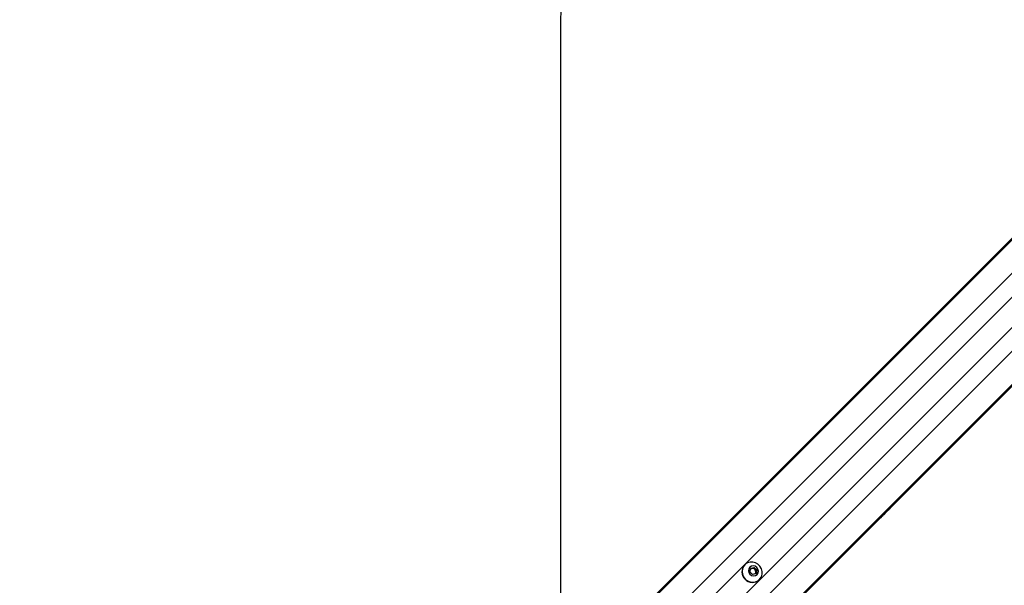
# Paper-space layout 'Surface Plate' of a CAD drawing. Header units: millimetres. Extents: x 2658 to 18042, y 1128 to 16227.
# Tile 33 of 64: x 3246 to 4149, y 10544 to 11062. Entities that reach past the tile are written whole.
import ezdxf

# ---------------------------------------------------------------- set-up
doc = ezdxf.new("R2010")
doc.units = ezdxf.units.MM
doc.layers.add('COMPONENT_GEOMETRY', color=7, linetype='Continuous')
doc.styles.add('SLDTEXTSTYLE1', font='TXT', dxfattribs={"width": 0.75})
doc.dimstyles.new('SLDDIMSTYLE0', dxfattribs={"dimtxt": 100, "dimasz": 6.604, "dimexe": 0, "dimexo": 0.0625, "dimgap": 25, "dimtad": 0, "dimtih": 1, "dimtoh": 1, "dimdec": 0, "dimlfac": 0.5, "dimrnd": 1e-09, "dimzin": 12, "dimdsep": 46, "dimtxsty": 'SLDTEXTSTYLE1', "dimsah": 1, "dimcen": 0.09, "dimadec": 0, "dimazin": 3, "dimtfac": 1, "dimtdec": 0, "dimtofl": 0, "dimtmove": 0, "dimatfit": 3, "dimfxl": 1, "dimfrac": 2, "dimtolj": 1, "dimtzin": 12, "dimarcsym": 0})

# ---------------------------------------------------------------- blocks, each defined once
blk = doc.blocks.new('_D_7')
at = {"layer": 'COMPONENT_GEOMETRY', "color": 7, "ltscale": 2}
for p, q in [((8879.1, 12946.13), (8879.1, 8407.68)), ((3245.77, 10201.36), (3245.77, 8407.68)), ((3245.77, 8414.03), (5914.66, 8414.03)), ((8879.1, 8414.03), (6210.21, 8414.03))]:
    blk.add_line(p, q, dxfattribs=at)
for points in [[(3245.77, 8414.03), (3252.37, 8413.02), (3252.37, 8415.05)], [(8879.1, 8414.03), (8872.5, 8415.05), (8872.5, 8413.02)]]:
    blk.add_solid(points, dxfattribs=at)
at = {"layer": 'COMPONENT_GEOMETRY', "color": 7, "ltscale": 2, "insert": (5914.66, 8463.56), "char_height": 100, "attachment_point": 1, "style": 'SLDTEXTSTYLE1'}
blk.add_mtext('2817', dxfattribs=at)

psp = doc.layouts.new('Surface Plate')

# ---------------------------------------------------------------- linework, layer by layer
at = {"color": 8, "linetype": 'Continuous', "lineweight": 25, "ltscale": 2}
for p, q in [((3744.66, 10449.12), (4955.3, 11659.75)), ((3758.09, 10432), (4972.74, 11646.65)), ((3793.87, 10396.22), (5008.52, 11610.87)), ((3810.99, 10382.79), (5021.35, 11593.15)), ((3744.16, 10449.62), (4729.79, 11435.25)), ((3811.49, 10382.29), (4801.98, 11372.78)), ((3828.4, 10480.46), (4663.35, 11315.4)), ((3842.33, 10466.53), (4677.27, 11301.48))]:
    psp.add_line(p, q, dxfattribs=at)
at = {"color": 7, "linetype": 'Continuous', "lineweight": 25, "ltscale": 2}
for p, q in [((3743.88, 10449.9), (4714, 11420.01)), ((4055.4, 10625.65), (4786.8, 11357.05)), ((4046.26, 10616.5), (4055.4, 10625.65)), ((4039.56, 10609.81), (4046.26, 10616.5)), ((3811.77, 10382.02), (4033.9, 10604.14)), ((4033.9, 10604.14), (4039.56, 10609.81)), ((3910.8, 10562.36), (3910.62, 10562.18)), ((3915.44, 10556.02), (3916.21, 10559.24)), ((3917.89, 10553.57), (3915.44, 10556.02)), ((3916.07, 10558.63), (3917.07, 10558.87)), ((3916.21, 10559.24), (3919.43, 10560.01)), ((3917.07, 10558.87), (3918.68, 10559.26)), ((3918.68, 10559.26), (3919.43, 10560.01)), ((3918.68, 10559.26), (3919.9, 10558.03)), ((3919.43, 10560.01), (3921.88, 10557.56)), ((3919.9, 10558.03), (3921.13, 10556.81)), ((3921.13, 10556.81), (3920.74, 10555.2)), ((3921.88, 10557.56), (3921.11, 10554.34)), ((3921.13, 10556.81), (3921.88, 10557.56)), ((3921.11, 10554.34), (3917.89, 10553.57)), ((3920.74, 10555.2), (3920.5, 10554.2)), ((3924.05, 10548.75), (3924.23, 10548.93))]:
    psp.add_line(p, q, dxfattribs=at)
at = {"color": 7, "linetype": 'Continuous', "lineweight": 25, "ltscale": 2, "flags": 128}
for points in [[(3741.97, 12948.67), (3741.95, 11667.47), (3741.88, 10464.75)], [(3911.2, 10549.33), (3913.25, 10547.76), (3915.61, 10546.76), (3918.12, 10546.43), (3920.58, 10546.78), (3922.81, 10547.79), (3924.65, 10549.38), (3925.96, 10551.43), (3926.65, 10553.8), (3926.65, 10556.31), (3925.98, 10558.76), (3924.69, 10560.99), (3922.86, 10562.82), (3920.63, 10564.11), (3918.17, 10564.78), (3915.67, 10564.78), (3913.3, 10564.09), (3911.25, 10562.78), (3909.66, 10560.94), (3908.65, 10558.71), (3908.3, 10556.25), (3908.63, 10553.74), (3909.63, 10551.38), (3911.2, 10549.33)], [(3915.5, 10553.64), (3917.03, 10552.59), (3918.8, 10552.18), (3920.56, 10552.48), (3922.02, 10553.43), (3922.97, 10554.9), (3923.27, 10556.65), (3922.86, 10558.42), (3921.82, 10559.95), (3920.29, 10560.99), (3918.52, 10561.4), (3916.77, 10561.1), (3915.3, 10560.15), (3914.35, 10558.69), (3914.05, 10556.93), (3914.46, 10555.16), (3915.5, 10553.64)]]:
    psp.add_lwpolyline(points, dxfattribs=at)
at = {"color": 7, "linetype": 'Continuous', "lineweight": 25, "ltscale": 4}
for centre, radius, start, end in [((3917.33, 10555.87), 9.22, 136.75312, 226.79785), ((3917.69, 10556.25), 2.7, 103.30363, 128.76253), ((3917.73, 10555.91), 3.04, 44.37597, 102.59536), ((3917.78, 10555.86), 3.04, 347.40464, 45.62403), ((3917.74, 10555.46), 9.22, 223.20215, 313.24688), ((3918.12, 10555.82), 2.7, 321.23747, 346.69637)]:
    psp.add_arc(centre, radius, start, end, dxfattribs=at)
at = {"color": 7, "linetype": 'Continuous', "lineweight": 25, "ltscale": 2}
for points, knots in [([(4055.4, 10625.65), (4055.45, 10625.69), (4055.5, 10625.75), (4055.55, 10625.8), (4055.58, 10625.84), (4055.67, 10625.93), (4055.85, 10626.13), (4055.72, 10626.08), (4054.79, 10625.29), (4053.11, 10623.73), (4050.3, 10620.97), (4046.56, 10617.13), (4042.64, 10613.13), (4039.03, 10609.51), (4036.22, 10606.75), (4033.74, 10604.37), (4032.37, 10603.09), (4031.68, 10602.45)], [0, 0, 0, 0, 0.012826, 0.016028, 0.017635, 0.024042, 0.049733, 0.119061, 0.18831, 0.256944, 0.340979, 0.476075, 0.611697, 0.717446, 0.827134, 0.913108, 1, 1, 1, 1]), ([(4052.65, 10622.95), (4052.62, 10622.91), (4052.56, 10622.85), (4052.51, 10622.8), (4052.51, 10622.79), (4052.62, 10622.9), (4052.89, 10623.16), (4053.22, 10623.49), (4053.51, 10623.77), (4053.68, 10623.94), (4053.81, 10624.08), (4053.87, 10624.14), (4053.9, 10624.17)], [0, 0, 0, 0, 0.054403, 0.108868, 0.182986, 0.304824, 0.522554, 0.753619, 0.828737, 0.90448, 0.95901, 1, 1, 1, 1]), ([(4053.9, 10624.17), (4053.93, 10624.2), (4053.99, 10624.26), (4054.04, 10624.31), (4054.04, 10624.32), (4053.93, 10624.22), (4053.66, 10623.96), (4053.33, 10623.64), (4053.04, 10623.35), (4052.88, 10623.18), (4052.74, 10623.04), (4052.68, 10622.98), (4052.65, 10622.95)], [0, 0, 0, 0, 0.054047, 0.108129, 0.1815138, 0.3019782, 0.5184646, 0.7488193, 0.8245668, 0.9008758, 0.9552504, 1, 1, 1, 1]), ([(4031.68, 10602.45), (4032.84, 10603.51), (4035.15, 10605.62), (4038.65, 10609.04), (4041.4, 10611.75), (4042.9, 10613.25), (4043.78, 10614.14), (4044.23, 10614.6), (4044.46, 10614.82)], [0, 0, 0, 0, 0.325679, 0.650339, 0.822903, 0.911051, 0.955443, 1, 1, 1, 1]), ([(4044.46, 10614.82), (4042.72, 10613.06), (4039.21, 10609.5), (4035.68, 10605.94), (4033.9, 10604.14)], [0, 0, 0, 0, 0.493921, 1, 1, 1, 1]), ([(4039.56, 10609.81), (4041.04, 10611.29), (4043.42, 10613.67), (4045.48, 10615.73), (4046.26, 10616.5)], [0, 0, 0, 0, 0.6208809, 1, 1, 1, 1])]:
    psp.add_open_spline(points, degree=3, knots=knots, dxfattribs=at)

# ---------------------------------------------------------------- dimensions: what is measured, and where the dimension line sits
at = {"layer": 'COMPONENT_GEOMETRY', "color": 7, "ltscale": 2}
dim = psp.add_linear_dim(base=(3245.77, 8414.03), p1=(8879.1, 12948.67), p2=(3245.77, 10203.9), dimstyle='SLDDIMSTYLE0', dxfattribs=at)
dim.commit()
dim.dimension.update_dxf_attribs({"geometry": '_D_7', "text_midpoint": (6062.44, 8414.03), "dimtype": 160})

doc.saveas('drawing.dxf')
